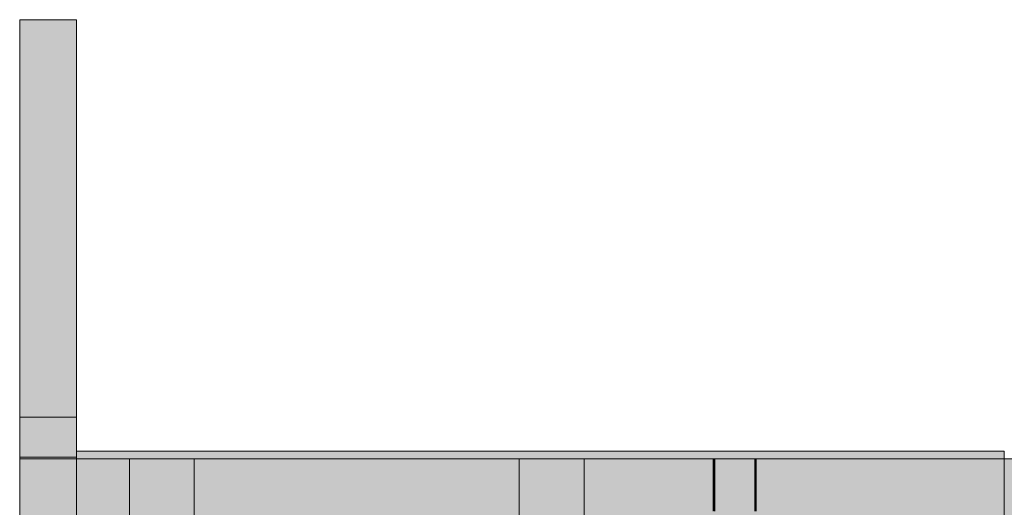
# Model space of a CAD drawing. Header units: millimetres. Extents: x -14779 to 3858, y -4805 to 7936.
# Tile 18 of 31: x -12604 to -6445, y 4725 to 7772. Entities that reach past the tile are written whole.
import ezdxf

# ---------------------------------------------------------------- set-up
doc = ezdxf.new("R2010")
doc.units = ezdxf.units.MM
doc.linetypes.add('DASHED', pattern=[1.524, 1.27, -0.254])
for name, color, linetype in [('FILL-EPS', 7, 'Continuous'), ('FILL-LIGHT', 7, 'Continuous'), ('LINE-C_2E8C94', 7, 'Continuous'), ('LINE-C_337880', 7, 'Continuous'), ('LINE-STEEL_GREY', 7, 'Continuous'), ('LINE-TEAL_DK-DASH', 7, 'DASHED')]:
    doc.layers.add(name, color=color, linetype=linetype)

msp = doc.modelspace()

# ---------------------------------------------------------------- hatches: boundary and pattern name
at = {"layer": 'FILL-EPS', "true_color": 0xbae9e9}
h = msp.add_hatch(color=254, dxfattribs=at)
h.dxf.hatch_style = 1
h.paths.add_polyline_path([(-12604, 7772.4), (-12248.4, 7772.4), (-12248.4, 7532.3), (-12248.4, 7532.3), (-12248.4, 5295.2), (-12248.7, 5295.2), (-12248.7, 5288.2), (-12604, 5288.2)])
at = {"layer": 'FILL-EPS', "true_color": 0xccffff}
h = msp.add_hatch(color=7, dxfattribs=at)
h.dxf.hatch_style = 1
h.paths.add_polyline_path([(-12604.1, 5288.5), (-12604, 5288.2), (-12248.7, 5288.2), (-12248.7, 5029.2), (-12248.4, 5029.2), (-12248.4, 4214.5), (-12248.4, 4213.4), (-12248.4, 4213.4), (-12248.4, 4213.4), (-12248.4, 4212.8), (-12248.4, 4212.8), (-12248.4, 2743.2), (-12604, 2743.2), (-12604, 4213.4), (-12604, 5288.2), (-12604, 5288.2)])
at = {"layer": 'FILL-EPS', "true_color": 0xbae9e9}
h = msp.add_hatch(color=254, dxfattribs=at)
h.dxf.hatch_style = 1
h.paths.add_polyline_path([(-12604, 5039), (-12604, 5288.2), (-12248.7, 5288.2), (-12248.7, 5039)])
at = {"layer": 'FILL-EPS', "true_color": 0xccffff}
h = msp.add_hatch(color=7, dxfattribs=at)
h.dxf.hatch_style = 1
h.paths.add_polyline_path([(-12604, 5288.2), (-12248.7, 5288.2), (-12248.7, 5030.8), (-12248.1, 5030.8), (-12248.1, 4214.5), (-12248.1, 4214.5), (-12248.1, 2743.2), (-12248.4, 2743.2), (-12604, 2743.2), (-12604, 4214.5), (-12604, 4214.4), (-12604, 4214.5)])
h = msp.add_hatch(color=7, dxfattribs=at)
h.dxf.hatch_style = 1
h.paths.add_polyline_path([(-12604, 5288.2), (-12248.7, 5288.2), (-12248.7, 5029.2), (-12248.4, 5029.2), (-12248.4, 4214.5), (-12248.4, 4213.4), (-12248.4, 4212.8), (-12248.4, 4212.8), (-12248.4, 2743.2), (-12604, 2743.2), (-12604, 4213.4)])
h = msp.add_hatch(color=7, dxfattribs=at)
h.dxf.hatch_style = 1
h.paths.add_polyline_path([(-12604, 5288.2), (-12248.7, 5288.2), (-12248.7, 5030.8), (-12248.4, 5030.8), (-12248.4, 5029.2), (-12248.1, 5029.2), (-12248.1, 4214.5), (-12248.1, 4214.5), (-12248.1, 4214.1), (-12248.1, 2743.2), (-12248.1, 2743.2), (-12248.1, 2743.2), (-12248.1, 2742.2), (-12248.4, 2743.2), (-12604, 2743.2), (-12604, 4213.4)])
h = msp.add_hatch(color=7, dxfattribs=at)
h.dxf.hatch_style = 1
h.paths.add_polyline_path([(-12604, 5039), (-12604, 5039), (-12604, 5039), (-12604, 5039), (-12604.1, 5039.3), (-12604, 5039), (-12248.7, 5039), (-12248.7, 5029.2), (-12248.1, 5029.2), (-12248.1, 4214.5), (-12248.1, 4214.5), (-12248.1, 4214.5), (-12248.1, 2743.2), (-12604, 2743.2), (-12604, 4213.4)])
h = msp.add_hatch(color=7, dxfattribs=at)
h.dxf.hatch_style = 1
h.paths.add_polyline_path([(-12604, 5039), (-12248.7, 5039), (-12248.7, 5027.9), (-12248.2, 5029.2), (-12248.1, 5029.2), (-12248.1, 4214.5), (-12248.1, 2743.2), (-12604, 2743.2), (-12604, 4214.5), (-12604, 4214.4), (-12604, 4214.5)])
h = msp.add_hatch(color=7, dxfattribs=at)
h.dxf.hatch_style = 1
h.paths.add_polyline_path([(-12249.7, 5029.2), (-12249.7, 5029.3), (-12249.7, 5029.3), (-12249.7, 5029.3), (-12249.7, 5029.3), (-12249.7, 5029.3), (-12249.7, 5029.3), (-12249.7, 5029.3), (-12249.7, 5029.3), (-12249.7, 5029.3), (-12249.7, 5029.3), (-12249.7, 5029.3), (-12249.7, 5029.4), (-12249.7, 5029.4), (-12249.7, 5029.5), (-12248.1, 5029.2)])
h = msp.add_hatch(color=7, dxfattribs=at)
h.dxf.hatch_style = 1
h.paths.add_polyline_path([(-12249.7, 5029.2), (-12249.7, 5029.3), (-12249.7, 5029.3), (-12249.7, 5029.3), (-12249.7, 5029.3), (-12249.7, 5029.3), (-12249.7, 5029.4), (-12249.7, 5029.4), (-12249.7, 5029.5), (-12248.1, 5029.2), (-12249.7, 5029.2)])
h = msp.add_hatch(color=7, dxfattribs=at)
h.dxf.hatch_style = 1
h.paths.add_polyline_path([(-12248.1, 5029.2), (-355.9, 5029.2), (-355.9, 2743.2), (-12248.1, 2743.2)])
h.paths.add_polyline_path([(-2262.5, 4699.9), (-2262.5, 3480.2), (-1342, 3480.2), (-1342, 4699.9)], flags=0)
h.paths.add_polyline_path([(-4968.5, 4699.9), (-4968.5, 3480.2), (-3698, 3480.2), (-3698, 4699.9)], flags=0)
h.paths.add_polyline_path([(-8906.5, 4699.9), (-8906.5, 3480.2), (-7636, 3480.2), (-7636, 4699.9)], flags=0)
h.paths.add_polyline_path([(-10342, 4699.9), (-11262.5, 4699.9), (-11262.5, 3480.2), (-10342, 3480.2)], flags=0)
h = msp.add_hatch(color=7, dxfattribs=at)
h.dxf.hatch_style = 1
h.paths.add_polyline_path([(-12248.1, 5029.2), (-355.9, 5029.2), (-355.9, 2743.2), (-12248.1, 2743.2)])
h.paths.add_polyline_path([(-1317, 3480.2), (-1317, 4724.9), (-2287.5, 4724.9), (-2287.5, 3480.2)], flags=0)
h.paths.add_polyline_path([(-4993.5, 3480.2), (-3673, 3480.2), (-3673, 4724.9), (-4993.5, 4724.9)], flags=0)
h.paths.add_polyline_path([(-8931.5, 3480.2), (-7611, 3480.2), (-7611, 4724.9), (-8931.5, 4724.9)], flags=0)
h.paths.add_polyline_path([(-10317, 4724.9), (-11287.5, 4724.9), (-11287.5, 3480.2), (-10317, 3480.2)], flags=0)
h = msp.add_hatch(color=7, dxfattribs=at)
h.dxf.hatch_style = 1
h.paths.add_polyline_path([(-12248.1, 5029.2), (-355.9, 5029.2), (-355.9, 2743.2), (-12248.1, 2743.2)])
h.paths.add_polyline_path([(-2062, 4724.9), (-2062, 3632.6), (-1091.5, 3632.6), (-1091.5, 4724.9)], flags=0)
h.paths.add_polyline_path([(-4993, 4724.9), (-4993, 3480.2), (-3672.5, 3480.2), (-3672.5, 4724.9)], flags=0)
h.paths.add_polyline_path([(-8931, 4724.9), (-8931, 3480.2), (-7610.5, 3480.2), (-7610.5, 4724.9)], flags=0)
h.paths.add_polyline_path([(-10541.5, 3632.6), (-10541.5, 4724.9), (-11512, 4724.9), (-11512, 3632.6)], flags=0)
h = msp.add_hatch(color=7, dxfattribs=at)
h.dxf.hatch_style = 1
h.paths.add_polyline_path([(-12248.1, 2743.2), (-12248.1, 5029.2), (-355.9, 5029.2), (-355.9, 2743.2)])
h.paths.add_polyline_path([(-1116.5, 3632.6), (-1116.5, 4699.9), (-2037, 4699.9), (-2037, 3632.6)], flags=0)
h.paths.add_polyline_path([(-4968, 3480.2), (-3697.5, 3480.2), (-3697.5, 4699.9), (-4968, 4699.9)], flags=0)
h.paths.add_polyline_path([(-8906, 3480.2), (-7635.5, 3480.2), (-7635.5, 4699.9), (-8906, 4699.9)], flags=0)
h.paths.add_polyline_path([(-11487, 3632.6), (-10566.5, 3632.6), (-10566.5, 4699.9), (-11487, 4699.9)], flags=0)
at = {"layer": 'FILL-LIGHT', "true_color": 0xd9d9d9}
h = msp.add_hatch(color=254, dxfattribs=at)
h.dxf.hatch_style = 1
h.paths.add_polyline_path([(-12248.4, 5076), (-6444.9, 5076), (-6444.9, 5029.2), (-12248.4, 5029.2)])
h = msp.add_hatch(color=254, dxfattribs=at)
h.dxf.hatch_style = 1
h.paths.add_polyline_path([(-12248.4, 5029.2), (-12248.4, 5076), (-6444.9, 5076), (-6444.9, 5029.2)])
h = msp.add_hatch(color=254, dxfattribs=at)
h.dxf.hatch_style = 1
h.paths.add_polyline_path([(-12248.4, 5076), (-6444.9, 5076), (-6444.9, 5029.2), (-12248.4, 5029.2)])
h = msp.add_hatch(color=254, dxfattribs=at)
h.dxf.hatch_style = 1
h.paths.add_polyline_path([(-12248.4, 5029.2), (-12248.4, 5076), (-6444.9, 5076), (-6444.9, 5029.2)])

# ---------------------------------------------------------------- linework, layer by layer
at = {"layer": 'LINE-C_2E8C94', "lineweight": 5}
for points in [[(-12604, 7772.4), (-12248.4, 7772.4), (-12248.4, 7532.3), (-12248.4, 7532.3), (-12248.4, 5295.2), (-12248.7, 5295.2), (-12248.7, 5288.2), (-12604, 5288.2), (-12604, 5288.2), (-12604, 7772.4)], [(-12604.1, 5288.5), (-12604, 5288.2), (-12248.7, 5288.2), (-12248.7, 5029.2), (-12248.4, 5029.2), (-12248.4, 4214.5), (-12248.4, 4213.4), (-12248.4, 4213.4), (-12248.4, 4213.4), (-12248.4, 4213.4), (-12248.4, 4212.8), (-12248.4, 4212.8), (-12248.4, 2743.2), (-12248.4, 2743.2), (-12604, 2743.2), (-12604, 4213.4), (-12604, 4213.4), (-12604, 5288.2), (-12604, 5288.2), (-12604, 5288.2), (-12604, 5288.2)], [(-12604, 5039), (-12604, 5288.2), (-12248.7, 5288.2), (-12248.7, 5039)], [(-12604, 5288.2), (-12248.7, 5288.2), (-12248.7, 5030.8), (-12248.1, 5030.8), (-12248.1, 4214.5), (-12248.1, 4214.5), (-12248.1, 2743.2), (-12248.4, 2743.2), (-12604, 2743.2), (-12604, 2743.2), (-12604, 2743.2), (-12604, 2743.2), (-12604, 4214.5), (-12604, 4214.4), (-12604, 4214.5)], [(-12604, 5288.2), (-12604, 5288.2), (-12248.7, 5288.2), (-12248.7, 5029.2), (-12248.4, 5029.2), (-12248.4, 4214.5), (-12248.4, 4214.5), (-12248.4, 4213.4), (-12248.4, 4212.8), (-12248.4, 4212.8), (-12248.4, 2743.2), (-12604, 2743.2), (-12604, 2743.2), (-12604, 4213.4)], [(-12604, 5288.2), (-12604, 5288.2), (-12248.7, 5288.2), (-12248.7, 5030.8), (-12248.4, 5030.8), (-12248.4, 5029.2), (-12248.1, 5029.2), (-12248.1, 4214.5), (-12248.1, 4214.5), (-12248.1, 4214.1), (-12248.1, 2743.2), (-12248.1, 2743.2), (-12248.1, 2743.2), (-12248.1, 2742.2), (-12248.4, 2743.2), (-12604, 2743.2), (-12604, 4213.4), (-12604, 4213.4)], [(-12604, 5039), (-12604, 5039), (-12604, 5039), (-12604, 5039), (-12604, 5039), (-12604.1, 5039.3), (-12604, 5039), (-12248.7, 5039), (-12248.7, 5029.2), (-12248.1, 5029.2), (-12248.1, 4214.5), (-12248.1, 4214.5), (-12248.1, 4214.5), (-12248.1, 2743.2), (-12248.1, 2743.2), (-12604, 2743.2), (-12604, 4213.4), (-12604, 4213.4)], [(-12604, 5039), (-12248.7, 5039), (-12248.7, 5027.9), (-12248.2, 5029.2), (-12248.1, 5029.2), (-12248.1, 4214.5), (-12248.1, 4214.5), (-12248.1, 4214.5), (-12248.1, 4214.5), (-12248.1, 2743.2), (-12604, 2743.2), (-12604, 2743.2), (-12604, 4214.5), (-12604, 4214.4), (-12604, 4214.5)], [(-12249.7, 5029.2), (-12249.7, 5029.3), (-12249.7, 5029.3), (-12249.7, 5029.3), (-12249.7, 5029.3), (-12249.7, 5029.3), (-12249.7, 5029.3), (-12249.7, 5029.3), (-12249.7, 5029.3), (-12249.7, 5029.3), (-12249.7, 5029.3), (-12249.7, 5029.3), (-12249.7, 5029.4), (-12249.7, 5029.4), (-12249.7, 5029.5), (-12248.1, 5029.2)], [(-12249.7, 5029.2), (-12249.7, 5029.3), (-12249.7, 5029.3), (-12249.7, 5029.3), (-12249.7, 5029.3), (-12249.7, 5029.3), (-12249.7, 5029.4), (-12249.7, 5029.4), (-12249.7, 5029.5), (-12248.1, 5029.2), (-12249.7, 5029.2)], [(-12248.1, 5029.2), (-355.9, 5029.2), (-355.9, 2743.2), (-12248.1, 2743.2)], [(-12248.1, 5029.2), (-355.9, 5029.2), (-355.9, 2743.2), (-12248.1, 2743.2)], [(-12248.1, 5029.2), (-355.9, 5029.2), (-355.9, 2743.2), (-12248.1, 2743.2)], [(-12248.1, 2743.2), (-12248.1, 5029.2), (-355.9, 5029.2), (-355.9, 2743.2)]]:
    msp.add_lwpolyline(points, close=True, dxfattribs=at)
at = {"layer": 'LINE-C_337880', "lineweight": 5}
for p, q in [((-12603, 5029.2), (-12249.7, 5029.2)), ((-12603, 5029.2), (-12249.1, 5029.2)), ((-12603, 5029.2), (-12249.7, 5029.2)), ((-12603, 5029.2), (-12249.7, 5029.2)), ((-12603, 5029.2), (-12249.4, 5029.2)), ((-12603, 5029.2), (-12249.7, 5029.2)), ((-11918.2, 4572), (-11918.2, 5028.2)), ((-11918.2, 4572), (-11918.2, 5028.2)), ((-11511.8, 4572), (-11511.8, 5028.2)), ((-11511.8, 4572), (-11511.8, 5028.2)), ((-9479.8, 4572), (-9479.8, 5028.2)), ((-9479.8, 4572), (-9479.8, 5028.2)), ((-9073.4, 4572), (-9073.4, 5028.2)), ((-9073.4, 4572), (-9073.4, 5028.2)), ((-8265.4, 4700.9), (-8265.4, 5028.2)), ((-8265.4, 4725.9), (-8265.4, 5028.2)), ((-8255.8, 4700.9), (-8255.8, 5028.2)), ((-8255.8, 4725.9), (-8255.8, 5028.2)), ((-8005.8, 4725.9), (-8005.8, 5028.2)), ((-8005.8, 4700.9), (-8005.8, 5028.2)), ((-8001, 4700.9), (-8001, 5028.2)), ((-8001, 4725.9), (-8001, 5028.2)), ((-7996.2, 4725.9), (-7996.2, 5028.2)), ((-7996.2, 4700.9), (-7996.2, 5028.2)), ((-6444.9, 4572), (-6444.9, 5028.2)), ((-6444.9, 4572), (-6444.9, 5028.2))]:
    msp.add_line(p, q, dxfattribs=at)
at = {"layer": 'LINE-STEEL_GREY', "lineweight": 5}
for points in [[(-12248.4, 5076), (-6444.9, 5076), (-6444.9, 5029.2), (-12248.4, 5029.2)], [(-12248.4, 5029.2), (-12248.4, 5076), (-6444.9, 5076), (-6444.9, 5076), (-6444.9, 5029.2), (-12248.4, 5029.2)], [(-12248.4, 5076), (-6444.9, 5076), (-6444.9, 5029.2), (-12248.4, 5029.2)], [(-12248.4, 5029.2), (-12248.4, 5076), (-6444.9, 5076), (-6444.9, 5076), (-6444.9, 5029.2), (-12248.4, 5029.2)]]:
    msp.add_lwpolyline(points, close=True, dxfattribs=at)
at = {"layer": 'LINE-TEAL_DK-DASH', "lineweight": 5}
for p, q in [((-8260.6, 4700.9), (-8260.6, 5028.2)), ((-8260.6, 4725.9), (-8260.6, 5028.2)), ((-8001, 4725.9), (-8001, 5028.2)), ((-8001, 4700.9), (-8001, 5028.2))]:
    msp.add_line(p, q, dxfattribs=at)

doc.saveas('drawing.dxf')
